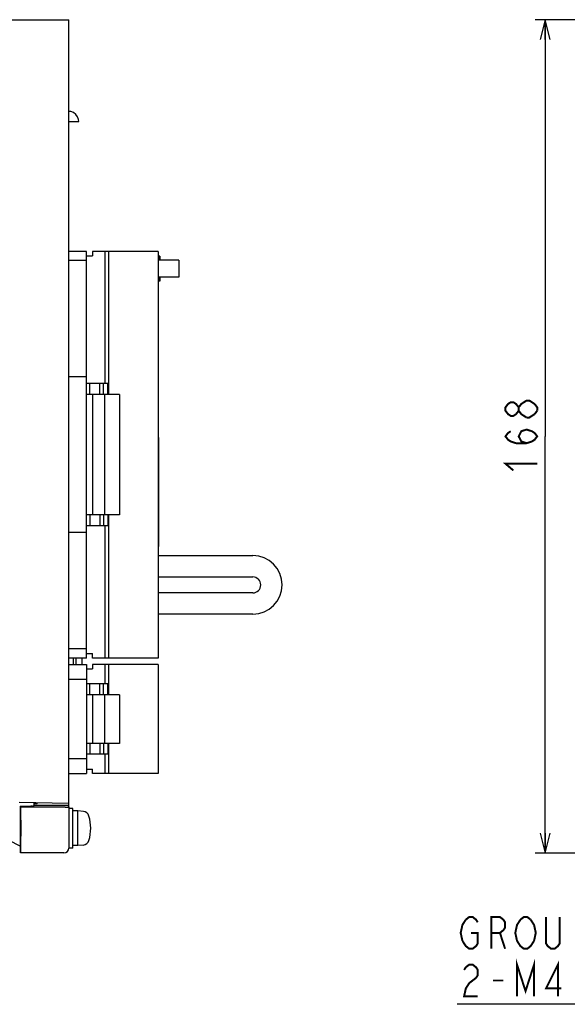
# Model space of a CAD drawing. Extents: x 60 to 814, y 62 to 540.
# Tile 4 of 25: x 230 to 340, y 242 to 440. Entities that reach past the tile are written whole.
import ezdxf

# ---------------------------------------------------------------- set-up
doc = ezdxf.new("R2010")
doc.units = 0
doc.header["$LTSCALE"] = 46.2
doc.linetypes.add('HIDDEN', pattern=[0.2, 0.1, -0.1])
doc.layers.get('0').update_dxf_attribs({"linetype": 'CONTINUOUS'})
for name, color, linetype in [('ALL_AXIS', 7, 'CONTINUOUS'), ('ALL_DIM', 7, 'CONTINUOUS'), ('ALL_FEATURES', 7, 'CONTINUOUS'), ('ALL_NOTE', 7, 'CONTINUOUS'), ('DEFAULT_2', 8, 'HIDDEN')]:
    doc.layers.add(name, color=color, linetype=linetype)
doc.dimstyles.get("Standard").update_dxf_attribs({"dimtxt": 2.5, "dimasz": 2.5, "dimexe": 1.25, "dimexo": 0.625, "dimtad": 1, "dimcen": 2.5, "dimazin": 3, "dimtfac": 1, "dimtmove": 0, "dimatfit": 3})

# ---------------------------------------------------------------- blocks, each defined once
blk = doc.blocks.new('_OPEN')
at = {"color": 0, "linetype": 'BYBLOCK'}
for p, q in [((0, 0), (-1, 0.25)), ((-1, -0.25), (0, 0)), ((-1, 0), (0, 0))]:
    blk.add_line(p, q, dxfattribs=at)
blk = doc.blocks.new('*D8')
at = {"layer": 'ALL_DIM', "color": 2, "linetype": 'CONTINUOUS'}
for p, q in [((419.99, 440), (334, 440)), ((336, 440), (336, 356)), ((336, 272), (336, 356)), ((419.95, 272), (334, 272))]:
    blk.add_line(p, q, dxfattribs=at)
at = {"layer": 'ALL_DIM', "color": 2, "linetype": 'CONTINUOUS', "xscale": 4, "yscale": 4, "zscale": 4}
for p, rotation in [((336, 440), 90), ((336, 272), 270)]:
    blk.add_blockref('_OPEN', p, dxfattribs=dict(at, rotation=rotation))

msp = doc.modelspace()

# ---------------------------------------------------------------- linework, layer by layer
at = {"layer": 'ALL_AXIS', "color": 7, "linetype": 'CONTINUOUS'}
for p, q in [((257.98, 393.3), (247.28, 393.3)), ((247.98, 393.3), (247.98, 364.45)), ((257.98, 393.3), (257.98, 311.3)), ((262.136, 391.5), (257.98, 391.5)), ((262.137, 391.5), (262.137, 388.1)), ((262.136, 388.1), (257.98, 388.1)), ((250.18, 364.45), (247.18, 364.45)), ((247.18, 364.45), (247.18, 340.15)), ((250.18, 364.45), (250.18, 340.15)), ((250.18, 340.15), (247.18, 340.15)), ((247.98, 340.15), (247.98, 311.3)), ((242.7, 310), (242.7, 311.3)), ((257.98, 311.3), (247.28, 311.3)), ((257.98, 310), (247.28, 310)), ((247.98, 310), (247.98, 303.9)), ((257.98, 310), (257.98, 288)), ((250.18, 303.9), (247.18, 303.9)), ((247.18, 303.9), (247.18, 294.1)), ((250.18, 303.9), (250.18, 294.1)), ((250.18, 294.1), (247.18, 294.1)), ((247.98, 294.1), (247.98, 288)), ((257.98, 288), (247.28, 288)), ((240.8, 281), (240, 281)), ((240.8, 273), (240.8, 281)), ((241.8, 280.5), (240.8, 280.5)), ((242.919, 280.402), (241.8, 280.5)), ((241.8, 273.5), (241.8, 280.5)), ((240.8, 273), (240, 273)), ((241.8, 273.5), (240.8, 273.5)), ((242.919, 273.598), (241.8, 273.5))]:
    msp.add_line(p, q, dxfattribs=at)
for points in [[(230.231, 277), (230.232, 277.394), (230.234, 277.769), (230.238, 278.105), (230.243, 278.386), (230.248, 278.597), (230.255, 278.728), (230.262, 278.772)], [(230.262, 278.772), (230.269, 278.728), (230.275, 278.597), (230.281, 278.386), (230.286, 278.105), (230.29, 277.769), (230.292, 277.394), (230.293, 277)], [(230.262, 275.228), (230.255, 275.272), (230.248, 275.403), (230.243, 275.614), (230.238, 275.895), (230.234, 276.231), (230.232, 276.606), (230.231, 277)], [(230.293, 277), (230.292, 276.606), (230.29, 276.231), (230.286, 275.895), (230.281, 275.614), (230.275, 275.403), (230.269, 275.272), (230.262, 275.228)]]:
    msp.add_lwpolyline(points, dxfattribs=at)
for centre, radius, start, end in [((242.806, 279.107), 1.3, 15.88085, 85), ((235.4, 277), 9, 344.11915, 15.88085), ((242.806, 274.893), 1.3, 275, 344.11915)]:
    msp.add_arc(centre, radius, start, end, dxfattribs=at)
at = {"layer": 'ALL_DIM', "color": 2, "linetype": 'CONTINUOUS', "const_width": 0.4}
for points in [[(332.267, 359.784), (331.2, 360.472), (330.667, 361.16), (330.667, 361.848), (331.2, 362.536), (331.733, 362.88), (332.267, 363.224), (332.8, 363.224), (333.867, 362.536)], [(330.667, 361.16), (330.133, 360.472), (329.6, 360.128), (329.067, 360.128), (328.533, 360.472), (328, 361.16), (328, 361.848), (328.533, 362.536), (329.067, 362.88), (329.6, 362.88), (330.133, 362.536), (330.667, 361.848)], [(333.867, 362.536), (334.4, 361.848), (334.4, 361.16)], [(334.4, 361.16), (333.867, 360.472)], [(333.867, 360.472), (332.8, 359.784), (332.267, 359.784)], [(332.267, 354.624), (331.2, 354.968), (330.667, 356), (331.2, 357.032), (332.267, 357.376), (333.333, 357.032), (333.867, 356.688), (334.4, 356), (333.867, 355.312), (333.333, 354.968), (332.267, 354.624), (330.133, 354.624), (329.067, 354.968), (328.533, 355.312), (328, 356), (328.533, 356.688), (329.067, 357.032)], [(329.6, 349.12), (328, 350.496), (334.4, 350.496)]]:
    msp.add_lwpolyline(points, dxfattribs=at)
at = {"layer": 'ALL_FEATURES', "color": 7, "linetype": 'CONTINUOUS'}
for p, q in [((70, 440), (240, 440)), ((240, 281.268), (240, 440)), ((240, 419.5), (242.002, 419.5)), ((243.58, 393.3), (240, 393.3)), ((243.58, 311.3), (243.58, 393.3)), ((247.28, 393.3), (244.78, 393.3)), ((244.78, 393.3), (244.78, 392.4)), ((247.28, 393.3), (247.28, 366.65)), ((243.58, 391.45), (240, 391.45)), ((243.58, 392.4), (244.78, 392.4)), ((258.359, 392.3), (257.98, 392.3)), ((258.104, 392.3), (258.104, 391.5)), ((258.359, 392.3), (258.359, 391.5)), ((258.359, 387.3), (257.98, 387.3)), ((258.104, 388.1), (258.104, 387.3)), ((258.359, 388.1), (258.359, 387.3)), ((243.58, 368), (240, 368)), ((247.84, 366.65), (243.58, 366.65)), ((244.23, 364.45), (244.23, 366.65)), ((246.23, 364.45), (246.23, 366.65)), ((246.98, 364.45), (246.98, 366.65)), ((247.84, 364.45), (247.84, 366.65)), ((247.18, 364.45), (243.58, 364.45)), ((244.78, 364.45), (244.78, 340.15)), ((258.06, 355.8), (257.98, 355.8)), ((258.06, 355.8), (258.06, 333.8)), ((247.18, 340.15), (243.58, 340.15)), ((244.23, 340.15), (244.23, 337.95)), ((246.23, 340.15), (246.23, 337.95)), ((246.98, 340.15), (246.98, 337.95)), ((247.84, 340.15), (247.84, 337.95)), ((247.84, 337.95), (243.58, 337.95)), ((247.28, 337.95), (247.28, 311.3)), ((243.58, 336.6), (240, 336.6)), ((258.06, 333.8), (257.98, 333.8)), ((257.98, 331.95), (277.08, 331.95)), ((257.98, 327.65), (277.08, 327.65)), ((277.08, 324.45), (257.98, 324.45)), ((277.08, 320.15), (257.98, 320.15)), ((243.58, 313.15), (240, 313.15)), ((243.58, 312.2), (244.78, 312.2)), ((244.78, 311.3), (244.78, 312.2)), ((243.58, 311.3), (240, 311.3)), ((240, 310), (243.58, 310)), ((240.9, 310), (240.9, 311.3)), ((241.5, 310), (241.5, 311.3)), ((243.58, 310), (243.58, 288)), ((247.28, 311.3), (244.78, 311.3)), ((247.28, 310), (244.78, 310)), ((244.78, 310), (244.78, 309.1)), ((247.28, 310), (247.28, 306.1)), ((243.58, 309.1), (244.78, 309.1)), ((243.58, 307), (240, 307)), ((247.84, 306.1), (243.58, 306.1)), ((244.23, 303.9), (244.23, 306.1)), ((246.23, 303.9), (246.23, 306.1)), ((246.98, 303.9), (246.98, 306.1)), ((247.84, 303.9), (247.84, 306.1)), ((247.18, 303.9), (243.58, 303.9)), ((244.78, 303.9), (244.78, 294.1)), ((247.18, 294.1), (243.58, 294.1)), ((244.23, 294.1), (244.23, 291.9)), ((246.23, 294.1), (246.23, 291.9)), ((246.98, 294.1), (246.98, 291.9)), ((247.84, 294.1), (247.84, 291.9)), ((247.84, 291.9), (243.58, 291.9)), ((247.28, 291.9), (247.28, 288)), ((243.58, 291), (240, 291)), ((240, 288), (243.58, 288)), ((243.58, 288.9), (244.78, 288.9)), ((244.78, 288), (244.78, 288.9)), ((247.28, 288), (244.78, 288)), ((240, 282), (230, 282.175)), ((233, 281.6), (233, 282.122)), ((233.6, 281.923), (233, 281.913)), ((233.6, 281.923), (233.6, 282.112)), ((230.175, 281.425), (232.319, 281.426)), ((230.175, 281.425), (230.349, 281.251)), ((230.175, 281.425), (230.175, 272.087)), ((239.251, 281.251), (230.349, 281.251)), ((232.668, 281.434), (233, 281.6)), ((239.834, 281.583), (239.991, 281.269)), ((239.991, 281.268), (239.991, 281.269)), ((239.991, 281.268), (239.991, 273.009)), ((230.175, 273.411), (218.006, 279.591)), ((230.331, 272.009), (230.175, 272.087)), ((230.331, 272.009), (230.332, 272.009)), ((238.991, 272.009), (230.332, 272.009))]:
    msp.add_line(p, q, dxfattribs=at)
for points in [[(242, 419.5), (241.957, 419.904), (241.76, 420.447), (241.409, 420.919), (240.934, 421.266), (240.391, 421.46), (240, 421.5)], [(230.332, 272.009), (230.336, 272.041), (230.34, 272.14), (230.344, 272.299), (230.347, 272.506), (230.349, 272.749), (230.349, 281.251)], [(232.668, 281.434), (232.639, 281.431), (232.566, 281.429), (232.456, 281.427), (232.319, 281.426)], [(239.834, 281.583), (239.798, 281.587), (239.697, 281.591), (239.538, 281.595), (239.332, 281.598), (239.092, 281.599), (233, 281.6)], [(239.251, 281.251), (239.494, 281.253), (239.701, 281.256), (239.86, 281.26), (239.959, 281.264), (239.991, 281.268)]]:
    msp.add_lwpolyline(points, dxfattribs=at)
for centre, radius, start, end in [((277.08, 326.05), 5.9, 270, 90), ((277.08, 326.05), 1.6, 270, 90), ((238.991, 273.009), 1, 270.06309, 359.93691)]:
    msp.add_arc(centre, radius, start, end, dxfattribs=at)
at = {"layer": 'ALL_NOTE', "color": 2, "linetype": 'CONTINUOUS'}
msp.add_line((400.85, 241.5), (318.29, 241.5), dxfattribs=at)
at = {"layer": 'ALL_NOTE', "color": 2, "linetype": 'CONTINUOUS', "const_width": 0.4}
for points in [[(319.322, 254.3), (318.978, 255.9), (319.322, 257.5), (320.01, 258.567)], [(320.01, 258.567), (320.698, 259.1), (321.386, 259.1), (322.074, 258.567), (322.418, 258.033)], [(325.17, 252.7), (325.17, 259.1), (326.89, 259.1), (327.578, 258.567), (327.922, 258.033), (327.922, 256.967), (327.578, 256.433), (326.89, 255.9), (325.17, 255.9)], [(330.33, 254.3), (329.986, 255.9), (330.33, 257.5), (331.018, 258.567)], [(331.018, 258.567), (331.706, 259.1), (332.394, 259.1), (333.082, 258.567)], [(333.082, 258.567), (333.77, 257.5), (334.114, 255.9), (333.77, 254.3)], [(338.93, 259.1), (338.93, 253.767), (338.586, 253.233), (337.898, 252.7), (337.21, 252.7), (336.522, 253.233), (336.178, 253.767), (336.178, 259.1)], [(321.042, 255.9), (322.418, 255.9), (322.418, 253.767), (322.074, 253.233), (321.386, 252.7), (320.698, 252.7), (320.01, 253.233), (319.322, 254.3)], [(326.89, 255.9), (327.922, 252.7)], [(333.77, 254.3), (333.082, 253.233), (332.394, 252.7), (331.706, 252.7), (331.018, 253.233), (330.33, 254.3)], [(330.33, 243.1), (330.33, 249.5), (332.05, 244.167), (333.77, 249.5), (333.77, 243.1)], [(338.586, 243.1), (338.586, 249.5), (336.178, 244.7), (339.274, 244.7)], [(319.666, 248.433), (320.01, 248.967), (320.698, 249.5), (321.386, 249.5), (322.074, 248.967), (322.418, 248.433), (322.418, 247.367), (322.074, 246.833), (321.386, 246.3), (320.698, 245.767), (320.01, 244.7), (319.666, 243.1), (322.418, 243.1)], [(325.514, 246.3), (327.578, 246.3)]]:
    msp.add_lwpolyline(points, dxfattribs=at)
at = {"layer": 'DEFAULT_2', "color": 8, "linetype": 'HIDDEN'}
for points in [[(230.227, 277), (230.228, 277.445), (230.23, 277.868), (230.235, 278.247), (230.24, 278.564), (230.247, 278.802), (230.254, 278.95), (230.262, 279), (230.27, 278.95), (230.277, 278.802), (230.284, 278.564), (230.289, 278.247), (230.293, 277.868), (230.296, 277.445), (230.297, 277)], [(230.297, 277), (230.296, 276.555), (230.293, 276.132), (230.289, 275.753), (230.284, 275.436), (230.277, 275.198), (230.27, 275.05), (230.262, 275), (230.254, 275.05), (230.247, 275.198), (230.24, 275.436), (230.235, 275.753), (230.23, 276.132), (230.228, 276.555), (230.227, 277)]]:
    msp.add_lwpolyline(points, dxfattribs=at)

# ---------------------------------------------------------------- dimensions: what is measured, and where the dimension line sits
at = {"layer": 'ALL_DIM', "color": 2, "linetype": 'CONTINUOUS'}
dim = msp.add_linear_dim(base=(336, 440), p1=(420.947, 272), p2=(420.992, 440), angle=90, dimstyle='Standard', dxfattribs=at)
dim.commit()
dim.dimension.update_dxf_attribs({"geometry": '*D8', "text_midpoint": (336, 347.744), "dimtype": 128})

doc.saveas('drawing.dxf')
